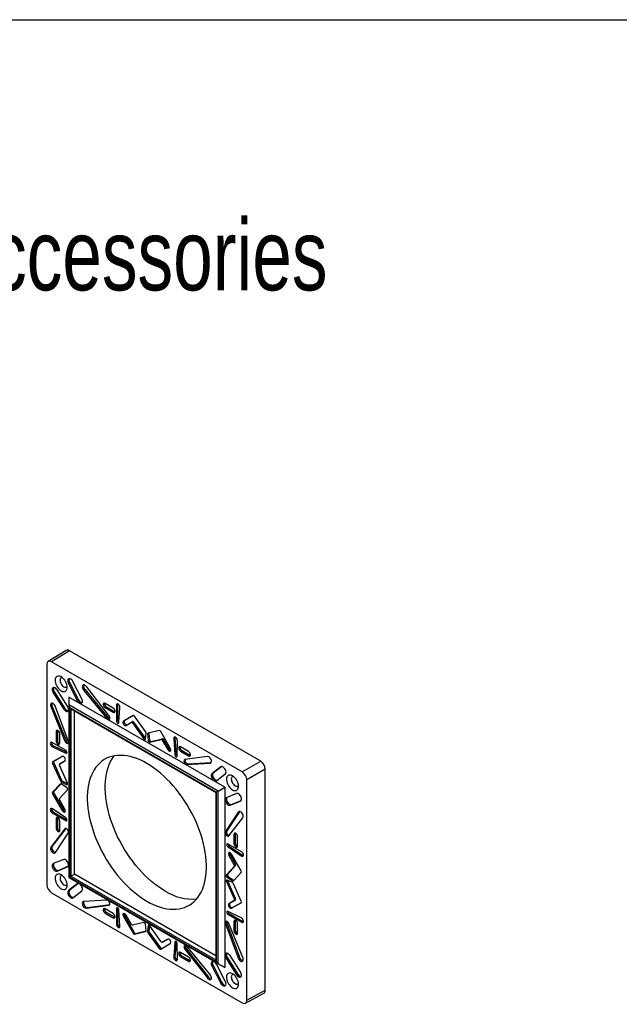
# Model space of a CAD drawing. Header units: inches. Extents: x 0.3 to 33.8, y 0.2 to 21.7.
# Tile 58 of 192: x 3.4 to 4.6, y 19.5 to 21.4. Entities that reach past the tile are written whole.
import ezdxf

# ---------------------------------------------------------------- set-up
doc = ezdxf.new("R2010")
doc.units = ezdxf.units.IN
doc.header["$MEASUREMENT"] = 0
doc.layers.add('BORDERS', color=7, linetype='Continuous')
doc.styles.add('SLDTEXTSTYLE0', font='TXT', dxfattribs={"width": 0.75})

msp = doc.modelspace()

# ---------------------------------------------------------------- linework, layer by layer
at = {"color": 7, "linetype": 'Continuous', "lineweight": 25}
for p, q in [((3.52476, 20.18761), (3.49002, 20.16613)), ((3.53111, 20.18706), (3.49637, 20.16558)), ((3.90235, 19.97275), (3.53111, 20.18706)), ((3.48754, 20.16047), (3.48754, 19.73321)), ((3.86637, 19.95198), (3.49637, 20.16558)), ((3.53158, 20.12505), (3.52922, 20.12372)), ((3.52922, 20.12372), (3.54643, 20.09058)), ((3.53158, 20.12505), (3.54878, 20.09192)), ((3.55514, 20.09411), (3.53801, 20.12738)), ((3.50213, 20.10668), (3.4998, 20.10531)), ((3.4998, 20.10531), (3.52005, 20.07385)), ((3.50213, 20.10668), (3.52238, 20.07522)), ((3.52746, 20.07963), (3.50737, 20.11109)), ((3.5614, 20.11165), (3.5591, 20.11022)), ((3.5591, 20.11022), (3.6038, 20.05584)), ((3.5614, 20.11165), (3.6061, 20.05726)), ((3.60768, 20.06128), (3.56404, 20.11738)), ((3.8327, 19.92233), (3.53005, 20.09704)), ((3.53005, 20.09704), (3.53005, 20.08234)), ((3.54878, 20.09192), (3.54643, 20.09058)), ((3.61614, 20.07591), (3.60034, 20.08506)), ((3.49782, 20.07907), (3.49545, 20.07777)), ((3.49545, 20.07777), (3.52221, 20.01193)), ((3.49782, 20.07907), (3.52458, 20.01322)), ((3.52886, 20.01257), (3.50411, 20.07847)), ((3.52238, 20.07522), (3.52005, 20.07385)), ((3.52992, 20.08123), (3.52992, 19.74748)), ((3.81997, 19.91498), (3.53005, 20.08234)), ((3.8161, 19.91275), (3.53109, 20.07728)), ((3.53109, 20.07728), (3.53109, 19.74816)), ((3.53136, 20.07682), (3.81584, 19.91259)), ((3.53136, 19.74831), (3.53136, 20.07682)), ((3.53277, 20.07533), (3.81525, 19.91225)), ((3.53416, 20.07452), (3.53416, 19.74993)), ((3.54066, 19.75368), (3.54066, 20.07077)), ((3.60264, 20.07834), (3.60043, 20.07684)), ((3.60043, 20.07684), (3.61614, 20.0678)), ((3.60264, 20.07834), (3.61835, 20.0693)), ((3.61835, 20.0693), (3.61614, 20.0678)), ((3.6246, 20.08238), (3.62219, 20.08121)), ((3.62219, 20.08121), (3.62231, 20.051)), ((3.6246, 20.08238), (3.62471, 20.05216)), ((3.62705, 20.04823), (3.62924, 20.07665)), ((3.6061, 20.05726), (3.6038, 20.05584)), ((3.62471, 20.05216), (3.62231, 20.051)), ((3.65456, 20.06149), (3.63604, 20.05069)), ((3.63838, 20.05173), (3.63604, 20.05069)), ((3.65542, 20.06166), (3.63838, 20.05173)), ((3.64092, 20.04207), (3.65152, 20.04813)), ((3.64299, 20.04358), (3.65359, 20.04964)), ((3.65359, 20.04964), (3.65152, 20.04813)), ((3.65564, 20.04866), (3.65332, 20.04727)), ((3.65332, 20.04727), (3.67578, 20.01625)), ((3.65487, 20.06162), (3.65456, 20.06149)), ((3.65564, 20.04866), (3.67811, 20.01765)), ((3.67892, 20.03022), (3.65736, 20.06022)), ((3.50769, 20.03134), (3.50529, 20.03018)), ((3.50529, 20.03018), (3.50531, 20.01191)), ((3.50769, 20.03134), (3.50772, 20.01308)), ((3.64299, 20.04358), (3.64092, 20.04207)), ((3.6789, 20.01609), (3.67985, 20.0275)), ((3.6853, 20.02693), (3.6829, 20.02574)), ((3.70539, 20.03249), (3.68383, 20.02739)), ((3.6853, 20.02693), (3.68626, 20.01442)), ((3.72671, 19.99835), (3.70819, 20.03053)), ((3.52381, 19.99412), (3.49769, 20.00932)), ((3.50772, 20.01308), (3.50531, 20.01191)), ((3.51234, 20.00786), (3.51236, 20.02598)), ((3.52458, 20.01322), (3.52221, 20.01193)), ((3.67811, 20.01765), (3.67578, 20.01625)), ((3.6829, 20.02574), (3.68385, 20.01323)), ((3.68626, 20.01442), (3.68385, 20.01323)), ((3.68696, 20.0098), (3.70942, 20.01488)), ((3.68906, 20.01132), (3.68696, 20.0098)), ((3.68906, 20.01132), (3.71152, 20.01641)), ((3.71152, 20.01641), (3.70942, 20.01488)), ((3.71358, 20.01501), (3.71123, 20.01366)), ((3.71123, 20.01366), (3.72183, 19.99535)), ((3.71358, 20.01501), (3.72418, 19.99671)), ((3.73591, 20.01765), (3.73351, 20.01646)), ((3.73351, 20.01646), (3.7357, 19.98551)), ((3.73591, 20.01765), (3.7381, 19.98668)), ((3.74044, 19.9828), (3.74056, 20.01289)), ((3.50031, 20.00245), (3.49812, 20.00094)), ((3.49812, 20.00094), (3.52383, 19.98862)), ((3.50031, 20.00245), (3.52603, 19.99013)), ((3.52603, 19.99013), (3.52383, 19.98862)), ((3.52603, 19.99013), (3.52618, 19.99005)), ((3.72418, 19.99671), (3.72183, 19.99535)), ((3.76241, 19.9915), (3.74661, 20.00059)), ((3.74882, 19.99398), (3.74661, 19.99248)), ((3.74661, 19.99248), (3.76231, 19.98338)), ((3.74882, 19.99398), (3.76453, 19.98488)), ((3.50066, 19.96968), (3.4983, 19.96837)), ((3.51721, 19.98207), (3.49859, 19.97142)), ((3.50094, 19.97246), (3.49859, 19.97142)), ((3.50066, 19.96968), (3.51586, 19.936)), ((3.51824, 19.98236), (3.50094, 19.97246)), ((3.51169, 19.96738), (3.52224, 19.97353)), ((3.51376, 19.96889), (3.52292, 19.97423)), ((3.51764, 19.98226), (3.51721, 19.98207)), ((3.5225, 19.97372), (3.52224, 19.97353)), ((3.7381, 19.98668), (3.7357, 19.98551)), ((3.79871, 19.9819), (3.75507, 19.9762)), ((3.76107, 19.9678), (3.80577, 19.97058)), ((3.76453, 19.98488), (3.76231, 19.98338)), ((3.80577, 19.97058), (3.80364, 19.96905)), ((3.80577, 19.97058), (3.80624, 19.97058)), ((3.86637, 19.95198), (3.90235, 19.97275)), ((3.4983, 19.96837), (3.51349, 19.93469)), ((3.52716, 19.93043), (3.51153, 19.96539)), ((3.51369, 19.96885), (3.51163, 19.96734)), ((3.51376, 19.96889), (3.51169, 19.96738)), ((3.51369, 19.96885), (3.51376, 19.96889)), ((3.75895, 19.96627), (3.80364, 19.96905)), ((3.76107, 19.9678), (3.75895, 19.96627)), ((3.82473, 19.96186), (3.80761, 19.94836)), ((3.82653, 19.96247), (3.80997, 19.94941)), ((3.82599, 19.96241), (3.82473, 19.96186)), ((3.91118, 19.95744), (3.87521, 19.93667)), ((3.91118, 19.52875), (3.91118, 19.95744)), ((3.51586, 19.936), (3.51349, 19.93469)), ((3.51757, 19.93404), (3.51538, 19.93253)), ((3.51538, 19.93253), (3.52574, 19.92765)), ((3.51757, 19.93404), (3.52749, 19.92937)), ((3.80997, 19.94941), (3.80761, 19.94836)), ((3.81632, 19.93478), (3.83352, 19.94805)), ((3.87521, 19.50941), (3.87521, 19.93667)), ((3.51349, 19.92903), (3.4983, 19.9129)), ((3.50066, 19.91395), (3.4983, 19.9129)), ((3.51504, 19.92921), (3.50066, 19.91395)), ((3.51153, 19.9006), (3.52716, 19.91752)), ((3.51421, 19.92934), (3.51349, 19.92903)), ((3.52574, 19.92193), (3.51538, 19.92901)), ((3.52753, 19.92888), (3.52574, 19.92765)), ((3.81525, 19.91225), (3.81525, 19.58606)), ((3.81584, 19.91259), (3.81584, 19.58409)), ((3.8161, 19.58362), (3.8161, 19.91275)), ((3.81997, 19.91498), (3.8327, 19.92233)), ((3.81997, 19.5802), (3.81997, 19.91498)), ((3.8327, 19.92233), (3.8327, 19.57285)), ((3.50094, 19.91086), (3.49859, 19.9095)), ((3.49859, 19.9095), (3.51721, 19.87736)), ((3.50094, 19.91086), (3.51956, 19.87872)), ((3.52224, 19.88009), (3.51169, 19.89843)), ((3.85538, 19.91019), (3.83529, 19.90192)), ((3.8427, 19.88758), (3.86295, 19.89567)), ((3.84479, 19.8891), (3.86437, 19.89692)), ((3.86406, 19.89647), (3.86295, 19.89567)), ((3.4999, 19.87414), (3.49769, 19.87264)), ((3.52383, 19.86316), (3.49812, 19.88052)), ((3.4999, 19.87414), (3.52602, 19.8592)), ((3.51956, 19.87872), (3.51721, 19.87736)), ((3.86102, 19.87488), (3.83626, 19.83755)), ((3.84479, 19.8891), (3.8427, 19.88758)), ((3.86102, 19.87488), (3.85864, 19.8738)), ((3.86126, 19.87529), (3.86102, 19.87488)), ((3.49769, 19.87264), (3.52381, 19.8577)), ((3.50531, 19.86125), (3.50529, 19.84302)), ((3.50772, 19.86241), (3.50531, 19.86125)), ((3.50772, 19.86241), (3.50769, 19.84418)), ((3.51236, 19.83904), (3.51234, 19.8572)), ((3.52602, 19.8592), (3.52381, 19.8577)), ((3.52602, 19.8592), (3.52618, 19.85911)), ((3.85864, 19.8738), (3.83388, 19.83648)), ((3.84054, 19.82816), (3.8673, 19.86311)), ((3.52221, 19.84173), (3.49545, 19.80678)), ((3.5243, 19.84242), (3.49782, 19.80784)), ((3.50769, 19.84418), (3.50529, 19.84302)), ((3.52388, 19.84248), (3.52221, 19.84173)), ((3.83626, 19.83755), (3.83388, 19.83648)), ((3.50411, 19.79608), (3.52886, 19.8334)), ((3.85279, 19.83201), (3.85038, 19.83084)), ((3.85038, 19.83084), (3.85041, 19.81269)), ((3.85279, 19.83201), (3.85282, 19.81385)), ((3.85743, 19.80864), (3.85746, 19.82687)), ((3.49782, 19.80784), (3.49545, 19.80678)), ((3.84114, 19.80822), (3.83892, 19.80673)), ((3.83892, 19.80673), (3.86462, 19.78936)), ((3.86505, 19.79725), (3.83894, 19.81219)), ((3.84114, 19.80822), (3.86686, 19.79084)), ((3.85282, 19.81385), (3.85041, 19.81269)), ((3.52005, 19.7823), (3.4998, 19.77422)), ((3.84286, 19.79115), (3.84051, 19.7898)), ((3.84051, 19.7898), (3.85106, 19.77146)), ((3.84286, 19.79115), (3.85341, 19.77281)), ((3.86415, 19.76039), (3.84554, 19.79252)), ((3.86686, 19.79084), (3.86462, 19.78936)), ((3.50737, 19.7597), (3.52746, 19.76797)), ((3.50945, 19.76122), (3.50737, 19.7597)), ((3.50945, 19.76122), (3.52884, 19.76919)), ((3.5285, 19.76873), (3.52746, 19.76797)), ((3.85122, 19.76928), (3.83559, 19.75237)), ((3.85359, 19.77034), (3.83796, 19.75343)), ((3.85341, 19.77281), (3.85106, 19.77146)), ((3.85359, 19.77034), (3.85122, 19.76928)), ((3.52992, 19.74748), (3.81893, 19.58064)), ((3.53109, 19.74816), (3.8161, 19.58362)), ((3.81584, 19.58409), (3.53136, 19.74831)), ((3.53416, 19.74993), (3.54066, 19.75368)), ((3.53416, 19.74993), (3.81525, 19.58766)), ((3.81525, 19.59517), (3.54066, 19.75368)), ((3.83796, 19.75343), (3.83559, 19.75237)), ((3.83796, 19.74077), (3.83559, 19.73946)), ((3.83923, 19.74945), (3.83701, 19.74796)), ((3.83701, 19.74796), (3.84737, 19.74088)), ((3.84737, 19.73736), (3.83701, 19.74224)), ((3.83796, 19.74077), (3.85359, 19.70581)), ((3.83923, 19.74945), (3.84959, 19.74237)), ((3.84959, 19.74237), (3.84737, 19.74088)), ((3.84926, 19.74086), (3.86445, 19.75699)), ((3.54643, 19.73511), (3.52922, 19.72184)), ((3.53158, 19.72288), (3.52922, 19.72184)), ((3.54818, 19.73569), (3.53158, 19.72288)), ((3.53801, 19.70803), (3.55514, 19.72152)), ((3.54761, 19.73563), (3.54643, 19.73511)), ((3.83559, 19.73946), (3.85122, 19.7045)), ((3.86445, 19.70152), (3.84926, 19.73519)), ((3.49637, 19.71791), (3.86637, 19.50431)), ((3.6038, 19.70361), (3.5591, 19.70083)), ((3.85106, 19.70251), (3.84051, 19.69636)), ((3.85341, 19.70355), (3.84286, 19.69739)), ((3.85341, 19.70355), (3.85106, 19.70251)), ((3.85359, 19.70581), (3.85122, 19.7045)), ((3.56404, 19.68798), (3.60768, 19.69369)), ((3.56614, 19.68951), (3.56404, 19.68798)), ((3.56614, 19.68951), (3.60933, 19.69515)), ((3.61614, 19.6774), (3.60043, 19.6865)), ((3.60916, 19.69476), (3.60768, 19.69369)), ((3.62231, 19.68709), (3.62219, 19.657)), ((3.62471, 19.68825), (3.62231, 19.68709)), ((3.62471, 19.68825), (3.6246, 19.65816)), ((3.62472, 19.68844), (3.62471, 19.68825)), ((3.62924, 19.65343), (3.62705, 19.68438)), ((3.84286, 19.69739), (3.84051, 19.69636)), ((3.84554, 19.68782), (3.86415, 19.69847)), ((3.84761, 19.68933), (3.84554, 19.68782)), ((3.84761, 19.68933), (3.86473, 19.69912)), ((3.86439, 19.69863), (3.86415, 19.69847)), ((3.60254, 19.67989), (3.60034, 19.67839)), ((3.60034, 19.67839), (3.61614, 19.6693)), ((3.60254, 19.67989), (3.61835, 19.6708)), ((3.61835, 19.6708), (3.61614, 19.6693)), ((3.63838, 19.6729), (3.63604, 19.67154)), ((3.63604, 19.67154), (3.65456, 19.63935)), ((3.63838, 19.6729), (3.65691, 19.6407)), ((3.65152, 19.65623), (3.64092, 19.67453)), ((3.86462, 19.66895), (3.83892, 19.68126)), ((3.84115, 19.67727), (3.83894, 19.67577)), ((3.83894, 19.67577), (3.86505, 19.66057)), ((3.84115, 19.67727), (3.86727, 19.66206)), ((3.6246, 19.65816), (3.62219, 19.657)), ((3.67578, 19.66009), (3.65332, 19.655)), ((3.67985, 19.64414), (3.6789, 19.65666)), ((3.68385, 19.65379), (3.6829, 19.64238)), ((3.68581, 19.65473), (3.68385, 19.65379)), ((3.68621, 19.65445), (3.6853, 19.64353)), ((3.70942, 19.62262), (3.68696, 19.65363)), ((3.83626, 19.65861), (3.83388, 19.65732)), ((3.83388, 19.65732), (3.85864, 19.59142)), ((3.83626, 19.65861), (3.86102, 19.59269)), ((3.8673, 19.59212), (3.84054, 19.65796)), ((3.85041, 19.66203), (3.85038, 19.64391)), ((3.85279, 19.64507), (3.85038, 19.64391)), ((3.85282, 19.66319), (3.85041, 19.66203)), ((3.85282, 19.66319), (3.85279, 19.64507)), ((3.85746, 19.63971), (3.85743, 19.65797)), ((3.86727, 19.66206), (3.86505, 19.66057)), ((3.65691, 19.6407), (3.65456, 19.63935)), ((3.65736, 19.6374), (3.67892, 19.6425)), ((3.65945, 19.63892), (3.65736, 19.6374)), ((3.65945, 19.63892), (3.67985, 19.64374)), ((3.67958, 19.64298), (3.67892, 19.6425)), ((3.6853, 19.64353), (3.6829, 19.64238)), ((3.68615, 19.64106), (3.68383, 19.63966)), ((3.68383, 19.63966), (3.70539, 19.60967)), ((3.68615, 19.64106), (3.70771, 19.61106)), ((3.72183, 19.62782), (3.71123, 19.62176)), ((3.72279, 19.62806), (3.71358, 19.6228)), ((3.72215, 19.62796), (3.72183, 19.62782)), ((3.70771, 19.61106), (3.70539, 19.60967)), ((3.70819, 19.6084), (3.72671, 19.6192)), ((3.71026, 19.60991), (3.70819, 19.6084)), ((3.71026, 19.60991), (3.72748, 19.61995)), ((3.71117, 19.62173), (3.71351, 19.62276)), ((3.71358, 19.6228), (3.71123, 19.62176)), ((3.71358, 19.6228), (3.71351, 19.62276)), ((3.72706, 19.61946), (3.72671, 19.6192)), ((3.7357, 19.62166), (3.73351, 19.59323)), ((3.7381, 19.62281), (3.7357, 19.62166)), ((3.7381, 19.62281), (3.73591, 19.59437)), ((3.73811, 19.62298), (3.7381, 19.62281)), ((3.74056, 19.58867), (3.74044, 19.61889)), ((3.75738, 19.61001), (3.75507, 19.6086)), ((3.75507, 19.6086), (3.79871, 19.55251)), ((3.75738, 19.61001), (3.80103, 19.55391)), ((3.80364, 19.55966), (3.75895, 19.61405)), ((3.73591, 19.59437), (3.73351, 19.59323)), ((3.76231, 19.59305), (3.74661, 19.60208)), ((3.74882, 19.59547), (3.74661, 19.59397)), ((3.74661, 19.59397), (3.76241, 19.58482)), ((3.74882, 19.59547), (3.76462, 19.58632)), ((3.83763, 19.59163), (3.83529, 19.59026)), ((3.83529, 19.59026), (3.85538, 19.55879)), ((3.83763, 19.59163), (3.85772, 19.56017)), ((3.86295, 19.56458), (3.8427, 19.59604)), ((3.86102, 19.59269), (3.85864, 19.59142)), ((3.76462, 19.58632), (3.76241, 19.58482)), ((3.80997, 19.57711), (3.80761, 19.57577)), ((3.80761, 19.57577), (3.82473, 19.54251)), ((3.80997, 19.57711), (3.82709, 19.54384)), ((3.83352, 19.54617), (3.81632, 19.5793)), ((3.8327, 19.57285), (3.81996, 19.5802)), ((3.81997, 19.5802), (3.8327, 19.57285)), ((3.80103, 19.55391), (3.79871, 19.55251)), ((3.85772, 19.56017), (3.85538, 19.55879)), ((3.82709, 19.54384), (3.82473, 19.54251)), ((3.87251, 19.50363), (3.90849, 19.52297)), ((3.87521, 19.50941), (3.91118, 19.52875))]:
    msp.add_line(p, q, dxfattribs=at)
at = {"color": 7, "linetype": 'Continuous', "lineweight": 25, "flags": 128}
for points in [[(3.5152, 20.1092), (3.5173, 20.10821), (3.51933, 20.10769), (3.52122, 20.10765), (3.52293, 20.10809), (3.52438, 20.10901), (3.52554, 20.11037), (3.52637, 20.11212), (3.52684, 20.11422), (3.52693, 20.1166), (3.52665, 20.11917), (3.526, 20.12185), (3.525, 20.12457), (3.52369, 20.12723), (3.5221, 20.12974), (3.5203, 20.13203), (3.51833, 20.13402), (3.51626, 20.13565), (3.51415, 20.13687), (3.51208, 20.13763), (3.51011, 20.13791), (3.5083, 20.13771), (3.50672, 20.13702), (3.50541, 20.13588), (3.50441, 20.13432), (3.50376, 20.13238), (3.50348, 20.13014), (3.50357, 20.12765), (3.50404, 20.12501), (3.50487, 20.1223), (3.50603, 20.1196), (3.50748, 20.11701), (3.50918, 20.1146), (3.51108, 20.11245), (3.51311, 20.11063), (3.5152, 20.1092)], [(3.51692, 20.13517), (3.51618, 20.13511), (3.51487, 20.13459), (3.51384, 20.1336), (3.51317, 20.13218), (3.51287, 20.1304), (3.51297, 20.12837), (3.51346, 20.12619), (3.51432, 20.12399), (3.51549, 20.12187), (3.51692, 20.11996), (3.51853, 20.11836), (3.52023, 20.11715)], [(3.53801, 20.12738), (3.53689, 20.12921), (3.53553, 20.13079), (3.53404, 20.13202), (3.53252, 20.13281), (3.53108, 20.1331), (3.5298, 20.13287), (3.52879, 20.13214), (3.52811, 20.13097), (3.5278, 20.12942), (3.5279, 20.12761), (3.52838, 20.12567), (3.52922, 20.12372)], [(3.50737, 20.11109), (3.5061, 20.1128), (3.50466, 20.11419), (3.50314, 20.11518), (3.50165, 20.11568), (3.50029, 20.11568), (3.49915, 20.11517), (3.49832, 20.11418), (3.49784, 20.11278), (3.49776, 20.11107), (3.49808, 20.10917), (3.49878, 20.1072), (3.4998, 20.10531)], [(3.52023, 20.11715), (3.52193, 20.1164), (3.52354, 20.11614), (3.52497, 20.1164), (3.52614, 20.11716), (3.52682, 20.11804)], [(3.56404, 20.11738), (3.5628, 20.11884), (3.56144, 20.11995), (3.56005, 20.12064), (3.55874, 20.12083), (3.55761, 20.12053), (3.55676, 20.11974), (3.55625, 20.11854), (3.55611, 20.11702), (3.55636, 20.11529), (3.55698, 20.11349), (3.55792, 20.11175), (3.5591, 20.11022)], [(3.50411, 20.07847), (3.50338, 20.08026), (3.50235, 20.08194), (3.5011, 20.08338), (3.49973, 20.08446), (3.49834, 20.0851), (3.49704, 20.08526), (3.49594, 20.08491), (3.49511, 20.08409), (3.49463, 20.08286), (3.49452, 20.08131), (3.4948, 20.07957), (3.49545, 20.07777)], [(3.54643, 20.09058), (3.54754, 20.08879), (3.54886, 20.08725), (3.55032, 20.08605), (3.55181, 20.08528), (3.55323, 20.08499), (3.55448, 20.0852), (3.55548, 20.0859), (3.55616, 20.08704), (3.55647, 20.08854), (3.5564, 20.0903), (3.55594, 20.0922), (3.55514, 20.09411)], [(3.60034, 20.08506), (3.5991, 20.08554), (3.59801, 20.08546), (3.59721, 20.08481), (3.59679, 20.08369), (3.59681, 20.08224), (3.59726, 20.08063), (3.59809, 20.07906), (3.59919, 20.07775), (3.60043, 20.07684)], [(3.62924, 20.07665), (3.62923, 20.07802), (3.62884, 20.07953), (3.6281, 20.08103), (3.6271, 20.08233), (3.62595, 20.0833), (3.62478, 20.08384), (3.62371, 20.08387), (3.62287, 20.0834), (3.62234, 20.08248), (3.62219, 20.08121)], [(3.52005, 20.07385), (3.5213, 20.0722), (3.52272, 20.07085), (3.52421, 20.06991), (3.52566, 20.06943), (3.52699, 20.06945), (3.52809, 20.06997), (3.5289, 20.07094), (3.52936, 20.07232), (3.52944, 20.07399), (3.52913, 20.07585), (3.52845, 20.07777), (3.52746, 20.07963)], [(3.61614, 20.0678), (3.61735, 20.06733), (3.61843, 20.06741), (3.61922, 20.06803), (3.61965, 20.06912), (3.61965, 20.07054), (3.61922, 20.07212), (3.61842, 20.07367), (3.61735, 20.07498), (3.61614, 20.07591)], [(3.61835, 20.0693), (3.6195, 20.06885), (3.61959, 20.06884)], [(3.62482, 20.08383), (3.62477, 20.0837), (3.6246, 20.08238)], [(3.6038, 20.05584), (3.60505, 20.05462), (3.60636, 20.05388), (3.6076, 20.05369), (3.60861, 20.05409), (3.60928, 20.05502), (3.60952, 20.05638), (3.60931, 20.058), (3.60867, 20.05971), (3.60768, 20.06128)], [(3.62231, 20.051), (3.62248, 20.04985), (3.62299, 20.04866), (3.62376, 20.04763), (3.62467, 20.04689), (3.62557, 20.04657), (3.62634, 20.04671), (3.62686, 20.04729), (3.62705, 20.04823)], [(3.63604, 20.05069), (3.6353, 20.04998), (3.63494, 20.04882), (3.63502, 20.04736), (3.63551, 20.04576), (3.63637, 20.04424), (3.63749, 20.04299), (3.63872, 20.04214), (3.63991, 20.04182), (3.64092, 20.04207)], [(3.63838, 20.05173), (3.63768, 20.05106), (3.63734, 20.04996), (3.63741, 20.04858), (3.63788, 20.04707), (3.63869, 20.04564), (3.63975, 20.04445), (3.64091, 20.04365), (3.64204, 20.04335), (3.64299, 20.04358)], [(3.51236, 20.02598), (3.5122, 20.02751), (3.51161, 20.02912), (3.51067, 20.03062), (3.5095, 20.03182), (3.50825, 20.03256), (3.50707, 20.03276), (3.50611, 20.03239), (3.50549, 20.03149), (3.50529, 20.03018)], [(3.50792, 20.03267), (3.50788, 20.03258), (3.50769, 20.03134)], [(3.49769, 20.00932), (3.49652, 20.00983), (3.49546, 20.00983), (3.49464, 20.00933), (3.49413, 20.00839), (3.49401, 20.00711), (3.49427, 20.00562), (3.4949, 20.00411), (3.49583, 20.00272), (3.49694, 20.00163), (3.49812, 20.00094)], [(3.50531, 20.01191), (3.50551, 20.0104), (3.50612, 20.00881), (3.50705, 20.00735), (3.50821, 20.00619), (3.50944, 20.00548), (3.5106, 20.0053), (3.51153, 20.00568), (3.51214, 20.00657), (3.51234, 20.00786)], [(3.52221, 20.01193), (3.52308, 20.01028), (3.52424, 20.00888), (3.52554, 20.00788), (3.52684, 20.00741), (3.52798, 20.00752), (3.52882, 20.0082), (3.52928, 20.00936), (3.5293, 20.01088), (3.52886, 20.01257)], [(3.67578, 20.01625), (3.67624, 20.01571), (3.67674, 20.01528), (3.67726, 20.015), (3.67775, 20.01489), (3.67819, 20.01495), (3.67854, 20.01519), (3.67878, 20.01558), (3.6789, 20.01609)], [(3.67811, 20.01765), (3.67852, 20.01716), (3.67895, 20.01678)], [(3.74056, 20.01289), (3.74041, 20.01432), (3.73988, 20.01585), (3.73904, 20.01729), (3.73797, 20.01849), (3.7368, 20.01932), (3.73564, 20.01967), (3.73465, 20.01952), (3.73391, 20.01888), (3.73352, 20.01782), (3.73351, 20.01646)], [(3.7361, 20.01959), (3.73594, 20.01907), (3.73591, 20.01765)], [(3.52383, 19.98862), (3.52474, 19.98832), (3.5255, 19.98847), (3.52601, 19.98907), (3.52618, 19.99002), (3.526, 19.99117), (3.52548, 19.99235), (3.52471, 19.99339), (3.52381, 19.99412)], [(3.72183, 19.99535), (3.72284, 19.99395), (3.72403, 19.99289), (3.72526, 19.99231), (3.72638, 19.99229), (3.72723, 19.99281), (3.72773, 19.99383), (3.72781, 19.99521), (3.72745, 19.99678), (3.72671, 19.99835)], [(3.74661, 20.00059), (3.7454, 20.00106), (3.74432, 20.00098), (3.74353, 20.00036), (3.7431, 19.99927), (3.7431, 19.99785), (3.74353, 19.99627), (3.74432, 19.99473), (3.74539, 19.99341), (3.74661, 19.99248)], [(3.76231, 19.98338), (3.76356, 19.98286), (3.76466, 19.9829), (3.76549, 19.98351), (3.76594, 19.9846), (3.76596, 19.98603), (3.76554, 19.98764), (3.76474, 19.98921), (3.76365, 19.99055), (3.76241, 19.9915)], [(3.52224, 19.97353), (3.52295, 19.97428), (3.52327, 19.97548), (3.52315, 19.97696), (3.52262, 19.97856), (3.52173, 19.98006), (3.52061, 19.98129), (3.51937, 19.98209), (3.51819, 19.98236), (3.51721, 19.98207)], [(3.68137, 19.70144), (3.68797, 19.69785), (3.69455, 19.6947), (3.70109, 19.69201), (3.70756, 19.68979), (3.71395, 19.68804), (3.72023, 19.68677), (3.72638, 19.68599), (3.73238, 19.68569), (3.73822, 19.68588), (3.74388, 19.68655), (3.74933, 19.68771), (3.75456, 19.68934), (3.75955, 19.69146), (3.76428, 19.69404), (3.76875, 19.69708), (3.77293, 19.70057), (3.77681, 19.70449), (3.78038, 19.70885), (3.78363, 19.71361), (3.78654, 19.71877), (3.78911, 19.72431), (3.79133, 19.73021), (3.79319, 19.73646), (3.79468, 19.74302), (3.79581, 19.74988), (3.79656, 19.75702), (3.79694, 19.76442), (3.79694, 19.77204), (3.79656, 19.77987), (3.79581, 19.78788), (3.79468, 19.79604), (3.79319, 19.80433), (3.79133, 19.81272), (3.78911, 19.82119), (3.78654, 19.82969), (3.78363, 19.83822), (3.78038, 19.84673), (3.77681, 19.85521), (3.77293, 19.86361), (3.76875, 19.87193), (3.76428, 19.88012), (3.75955, 19.88817), (3.75456, 19.89605), (3.74933, 19.90372), (3.74388, 19.91117), (3.73822, 19.91837), (3.73238, 19.9253), (3.72638, 19.93194), (3.72023, 19.93826), (3.71395, 19.94424), (3.70756, 19.94986), (3.70109, 19.95511), (3.69455, 19.95997), (3.68797, 19.96442), (3.68137, 19.96845), (3.67477, 19.97204), (3.6682, 19.97519), (3.66166, 19.97787), (3.65519, 19.98009), (3.6488, 19.98184), (3.64252, 19.98311), (3.63637, 19.9839), (3.63036, 19.9842), (3.62452, 19.98401), (3.61887, 19.98334), (3.61342, 19.98218), (3.60819, 19.98054), (3.6032, 19.97843), (3.59847, 19.97585), (3.594, 19.97281), (3.58982, 19.96932), (3.58594, 19.96539), (3.58237, 19.96104), (3.57912, 19.95627), (3.57621, 19.95111), (3.57364, 19.94557), (3.57142, 19.93967), (3.56956, 19.93343), (3.56806, 19.92687), (3.56694, 19.92), (3.56619, 19.91286), (3.56581, 19.90547), (3.56581, 19.89784), (3.56619, 19.89001), (3.56694, 19.88201), (3.56806, 19.87384), (3.56956, 19.86555), (3.57142, 19.85716), (3.57364, 19.8487), (3.57621, 19.84019), (3.57912, 19.83167), (3.58237, 19.82316), (3.58594, 19.81468), (3.58982, 19.80627), (3.594, 19.79796), (3.59847, 19.78976), (3.6032, 19.78171), (3.60819, 19.77384), (3.61342, 19.76617), (3.61887, 19.75872), (3.62452, 19.75151), (3.63036, 19.74458), (3.63637, 19.73795), (3.64252, 19.73163), (3.6488, 19.72565), (3.65519, 19.72002), (3.66166, 19.71477), (3.6682, 19.70992), (3.67477, 19.70547), (3.68137, 19.70144)], [(3.71673, 19.72114), (3.71009, 19.72519), (3.70348, 19.72966), (3.69691, 19.73454), (3.6904, 19.73982), (3.68398, 19.74548), (3.67767, 19.75149), (3.67149, 19.75784), (3.66545, 19.76451), (3.65958, 19.77148), (3.65389, 19.77872), (3.64841, 19.78621), (3.64316, 19.79392), (3.63814, 19.80184), (3.63338, 19.80993), (3.62889, 19.81817), (3.62469, 19.82653), (3.62079, 19.83498), (3.6172, 19.8435), (3.61393, 19.85206), (3.611, 19.86063), (3.60842, 19.86918), (3.60619, 19.87769), (3.60432, 19.88613), (3.60282, 19.89446), (3.60168, 19.90267), (3.60093, 19.91072), (3.60055, 19.91859), (3.60055, 19.92626), (3.60093, 19.93369), (3.60168, 19.94087), (3.60282, 19.94777), (3.60432, 19.95437), (3.60619, 19.96064), (3.60842, 19.96657), (3.611, 19.97214), (3.61393, 19.97733), (3.6172, 19.98212), (3.61801, 19.98319)], [(3.7357, 19.98551), (3.73589, 19.98436), (3.7364, 19.98317), (3.73718, 19.98214), (3.73808, 19.98142), (3.73899, 19.98111), (3.73975, 19.98126), (3.74026, 19.98185), (3.74044, 19.9828)], [(3.75507, 19.9762), (3.75408, 19.97576), (3.75344, 19.9748), (3.75323, 19.97341), (3.75347, 19.97178), (3.75414, 19.97008), (3.75515, 19.96851), (3.75638, 19.96727), (3.7577, 19.96649), (3.75895, 19.96627)], [(3.76453, 19.98488), (3.7657, 19.98438), (3.76589, 19.98435)], [(3.80364, 19.96905), (3.80483, 19.96921), (3.80577, 19.96986), (3.80639, 19.97095), (3.80664, 19.97239), (3.8065, 19.97407), (3.80599, 19.97587), (3.80514, 19.97763), (3.80401, 19.97924), (3.8027, 19.98055), (3.80131, 19.98148), (3.79994, 19.98194), (3.79871, 19.9819)], [(3.83352, 19.94805), (3.83437, 19.94902), (3.83485, 19.95041), (3.83495, 19.95211), (3.83464, 19.95401), (3.83396, 19.95597), (3.83294, 19.95787), (3.83167, 19.95957), (3.83022, 19.96095), (3.8287, 19.96192), (3.82722, 19.96241), (3.82586, 19.96239), (3.82473, 19.96186)], [(3.80761, 19.94836), (3.80681, 19.94738), (3.80635, 19.94601), (3.80628, 19.94433), (3.80659, 19.94247), (3.80727, 19.94054), (3.80827, 19.93869), (3.80952, 19.93703), (3.81094, 19.93568), (3.81243, 19.93474), (3.81388, 19.93425), (3.81521, 19.93427), (3.81632, 19.93478)], [(3.80997, 19.94941), (3.80914, 19.94835), (3.80871, 19.94686), (3.80873, 19.94503), (3.80918, 19.94304), (3.81005, 19.94102), (3.81124, 19.93916), (3.81267, 19.93759), (3.81423, 19.93645), (3.81578, 19.93583), (3.8172, 19.93577), (3.81787, 19.93597)], [(3.84754, 19.91735), (3.84964, 19.91636), (3.85167, 19.91583), (3.85356, 19.91579), (3.85527, 19.91624), (3.85672, 19.91715), (3.85788, 19.91851), (3.85871, 19.92027), (3.85918, 19.92237), (3.85927, 19.92474), (3.85899, 19.92731), (3.85834, 19.93), (3.85734, 19.93271), (3.85603, 19.93537), (3.85444, 19.93789), (3.85264, 19.94017), (3.85067, 19.94217), (3.8486, 19.94379), (3.84649, 19.94501), (3.84442, 19.94577), (3.84245, 19.94605), (3.84064, 19.94585), (3.83906, 19.94517), (3.83775, 19.94402), (3.83675, 19.94246), (3.8361, 19.94052), (3.83582, 19.93828), (3.83591, 19.9358), (3.83638, 19.93316), (3.83721, 19.93045), (3.83837, 19.92775), (3.83982, 19.92515), (3.84152, 19.92274), (3.84342, 19.92059), (3.84545, 19.91878), (3.84754, 19.91735)], [(3.84926, 19.94332), (3.84852, 19.94325), (3.84721, 19.94274), (3.84619, 19.94174), (3.84551, 19.94032), (3.84521, 19.93855), (3.84531, 19.93651), (3.8458, 19.93434), (3.84666, 19.93213), (3.84783, 19.93002), (3.84926, 19.92811), (3.85087, 19.9265), (3.85257, 19.92529)], [(3.52574, 19.92765), (3.52625, 19.92749), (3.5267, 19.9275), (3.52708, 19.92769), (3.52736, 19.92804), (3.52751, 19.92852), (3.52752, 19.92911), (3.5274, 19.92976), (3.52716, 19.93043)], [(3.85257, 19.92529), (3.85427, 19.92454), (3.85588, 19.92429), (3.85731, 19.92455), (3.85848, 19.92531), (3.85916, 19.92618)], [(3.83529, 19.90192), (3.83429, 19.90122), (3.83362, 19.90007), (3.83331, 19.89857), (3.83339, 19.89681), (3.83385, 19.8949), (3.83466, 19.89299), (3.83576, 19.8912), (3.83709, 19.88965), (3.83854, 19.88845), (3.84003, 19.88767), (3.84145, 19.88738), (3.8427, 19.88758)], [(3.83711, 19.90267), (3.83659, 19.90219), (3.83593, 19.90093), (3.83569, 19.89927), (3.83591, 19.89735), (3.83655, 19.89533), (3.83756, 19.89336), (3.83888, 19.89161), (3.84038, 19.89021), (3.84195, 19.88929), (3.84346, 19.88891), (3.84479, 19.8891)], [(3.86295, 19.89567), (3.86397, 19.89638), (3.86467, 19.89754), (3.86498, 19.89908), (3.8649, 19.90088), (3.86443, 19.90282), (3.8636, 19.90478), (3.86246, 19.9066), (3.8611, 19.90817), (3.85961, 19.90939), (3.85809, 19.91016), (3.85665, 19.91043), (3.85538, 19.91019)], [(3.49812, 19.88052), (3.49694, 19.8812), (3.49583, 19.88139), (3.4949, 19.88107), (3.49427, 19.88028), (3.49401, 19.87911), (3.49413, 19.87768), (3.49464, 19.87616), (3.49546, 19.8747), (3.49652, 19.87349), (3.49769, 19.87264)], [(3.51721, 19.87736), (3.51819, 19.87594), (3.51937, 19.87484), (3.52061, 19.87422), (3.52173, 19.87414), (3.52262, 19.87462), (3.52315, 19.8756), (3.52327, 19.87695), (3.52295, 19.87852), (3.52224, 19.88009)], [(3.8673, 19.86311), (3.86795, 19.86416), (3.86823, 19.86557), (3.86812, 19.86724), (3.86764, 19.86903), (3.86681, 19.87081), (3.86571, 19.87243), (3.86441, 19.87377), (3.86302, 19.87473), (3.86165, 19.87524), (3.8604, 19.87524), (3.85937, 19.87475), (3.85864, 19.8738)], [(3.51234, 19.8572), (3.51214, 19.85871), (3.51153, 19.8603), (3.5106, 19.86176), (3.50944, 19.86292), (3.50821, 19.86363), (3.50705, 19.86381), (3.50612, 19.86343), (3.50551, 19.86254), (3.50531, 19.86125)], [(3.50794, 19.86372), (3.5079, 19.86363), (3.50772, 19.86241)], [(3.52381, 19.8577), (3.52471, 19.85738), (3.52548, 19.85752), (3.526, 19.85811), (3.52618, 19.85905), (3.52601, 19.8602), (3.5255, 19.86138), (3.52474, 19.86242), (3.52383, 19.86316)], [(3.50529, 19.84302), (3.50549, 19.84147), (3.50611, 19.83986), (3.50707, 19.83838), (3.50825, 19.83721), (3.5095, 19.83651), (3.51067, 19.83635), (3.51161, 19.83677), (3.5122, 19.83771), (3.51236, 19.83904)], [(3.52886, 19.8334), (3.5293, 19.83459), (3.52928, 19.83613), (3.52882, 19.83782), (3.52798, 19.83947), (3.52684, 19.8409), (3.52554, 19.84193), (3.52424, 19.84244), (3.52308, 19.84237), (3.52221, 19.84173)], [(3.83388, 19.83648), (3.83345, 19.83529), (3.83347, 19.83376), (3.83392, 19.83207), (3.83477, 19.83041), (3.83591, 19.82899), (3.83721, 19.82796), (3.83851, 19.82745), (3.83967, 19.82752), (3.84054, 19.82816)], [(3.85746, 19.82687), (3.85726, 19.82841), (3.85664, 19.83003), (3.85568, 19.83151), (3.8545, 19.83268), (3.85325, 19.83338), (3.85208, 19.83353), (3.85114, 19.83311), (3.85055, 19.83218), (3.85038, 19.83084)], [(3.85301, 19.83345), (3.85294, 19.83328), (3.85279, 19.83201)], [(3.49545, 19.80678), (3.4948, 19.80573), (3.49452, 19.80431), (3.49463, 19.80265), (3.49511, 19.80085), (3.49594, 19.79908), (3.49704, 19.79746), (3.49834, 19.79611), (3.49973, 19.79515), (3.5011, 19.79465), (3.50235, 19.79464), (3.50338, 19.79513), (3.50411, 19.79608)], [(3.49782, 19.80784), (3.49716, 19.80672), (3.49691, 19.80519), (3.49712, 19.8034), (3.49774, 19.80151), (3.49874, 19.7997), (3.50001, 19.79813), (3.50144, 19.79694), (3.5029, 19.79626), (3.50414, 19.79612)], [(3.83894, 19.81219), (3.83804, 19.81251), (3.83727, 19.81236), (3.83675, 19.81178), (3.83657, 19.81084), (3.83674, 19.80969), (3.83725, 19.8085), (3.83801, 19.80746), (3.83892, 19.80673)], [(3.85041, 19.81269), (3.85061, 19.81117), (3.85122, 19.80959), (3.85215, 19.80812), (3.85331, 19.80697), (3.85454, 19.80626), (3.8557, 19.80608), (3.85663, 19.80646), (3.85724, 19.80735), (3.85743, 19.80864)], [(3.52746, 19.76797), (3.52845, 19.76867), (3.52913, 19.76981), (3.52944, 19.77132), (3.52936, 19.77308), (3.5289, 19.77498), (3.52809, 19.77689), (3.52699, 19.77869), (3.52566, 19.78024), (3.52421, 19.78144), (3.52272, 19.78221), (3.5213, 19.78251), (3.52005, 19.7823)], [(3.84554, 19.79252), (3.84456, 19.79395), (3.84338, 19.79504), (3.84214, 19.79567), (3.84101, 19.79574), (3.84013, 19.79526), (3.83959, 19.79429), (3.83948, 19.79293), (3.8398, 19.79137), (3.84051, 19.7898)], [(3.86462, 19.78936), (3.86581, 19.78868), (3.86692, 19.78849), (3.86784, 19.78881), (3.86848, 19.7896), (3.86874, 19.79078), (3.86862, 19.79221), (3.86811, 19.79373), (3.86729, 19.79518), (3.86623, 19.7964), (3.86505, 19.79725)], [(3.86686, 19.79084), (3.8681, 19.79016), (3.86863, 19.79003)], [(3.4998, 19.77422), (3.49878, 19.77351), (3.49808, 19.77234), (3.49776, 19.77081), (3.49784, 19.76901), (3.49832, 19.76706), (3.49915, 19.76511), (3.50029, 19.76329), (3.50165, 19.76171), (3.50314, 19.7605), (3.50466, 19.75973), (3.5061, 19.75946), (3.50737, 19.7597)], [(3.50152, 19.7749), (3.50115, 19.77456), (3.50047, 19.77344), (3.50017, 19.77195), (3.50024, 19.77021), (3.5007, 19.76833), (3.50151, 19.76645), (3.5026, 19.76468), (3.50392, 19.76316), (3.50536, 19.76199), (3.50683, 19.76124), (3.50822, 19.76098), (3.50945, 19.76122)], [(3.5152, 19.72543), (3.5173, 19.72444), (3.51933, 19.72391), (3.52122, 19.72387), (3.52293, 19.72432), (3.52438, 19.72523), (3.52554, 19.72659), (3.52637, 19.72835), (3.52684, 19.73045), (3.52693, 19.73282), (3.52665, 19.73539), (3.526, 19.73808), (3.525, 19.7408), (3.52369, 19.74345), (3.5221, 19.74597), (3.5203, 19.74826), (3.51833, 19.75025), (3.51626, 19.75188), (3.51415, 19.75309), (3.51208, 19.75385), (3.51011, 19.75414), (3.5083, 19.75393), (3.50672, 19.75325), (3.50541, 19.75211), (3.50441, 19.75054), (3.50376, 19.74861), (3.50348, 19.74636), (3.50357, 19.74388), (3.50404, 19.74124), (3.50487, 19.73853), (3.50603, 19.73583), (3.50748, 19.73323), (3.50918, 19.73082), (3.51108, 19.72867), (3.51311, 19.72686), (3.5152, 19.72543)], [(3.51692, 19.7514), (3.51618, 19.75133), (3.51487, 19.75082), (3.51384, 19.74982), (3.51317, 19.7484), (3.51287, 19.74663), (3.51297, 19.7446), (3.51346, 19.74242), (3.51432, 19.74021), (3.51549, 19.7381), (3.51692, 19.73619), (3.51853, 19.73458), (3.52023, 19.73337)], [(3.83701, 19.74224), (3.8365, 19.7424), (3.83605, 19.74238), (3.83567, 19.74219), (3.83539, 19.74185), (3.83524, 19.74136), (3.83523, 19.74078), (3.83535, 19.74013), (3.83559, 19.73946)], [(3.83763, 19.74194), (3.83774, 19.74137), (3.83796, 19.74077)], [(3.52023, 19.73337), (3.52193, 19.73262), (3.52354, 19.73237), (3.52497, 19.73263), (3.52614, 19.73339), (3.52682, 19.73426)], [(3.52922, 19.72184), (3.52838, 19.72086), (3.5279, 19.71948), (3.5278, 19.71778), (3.52811, 19.71588), (3.52879, 19.71391), (3.5298, 19.71202), (3.53108, 19.71032), (3.53252, 19.70894), (3.53404, 19.70797), (3.53553, 19.70748), (3.53689, 19.7075), (3.53801, 19.70803)], [(3.53158, 19.72288), (3.53076, 19.72194), (3.5303, 19.7206), (3.5302, 19.71896), (3.5305, 19.71712), (3.53116, 19.71522), (3.53214, 19.71339), (3.53337, 19.71175), (3.53477, 19.71041), (3.53624, 19.70948), (3.53768, 19.709), (3.53899, 19.70902), (3.53947, 19.70917)], [(3.55514, 19.72152), (3.55594, 19.7225), (3.5564, 19.72388), (3.55647, 19.72556), (3.55616, 19.72742), (3.55548, 19.72934), (3.55448, 19.7312), (3.55323, 19.73285), (3.55181, 19.7342), (3.55032, 19.73515), (3.54886, 19.73563), (3.54754, 19.73562), (3.54643, 19.73511)], [(3.60768, 19.69369), (3.60867, 19.69412), (3.60931, 19.69509), (3.60952, 19.69647), (3.60928, 19.69811), (3.60861, 19.69981), (3.6076, 19.70137), (3.60636, 19.70262), (3.60505, 19.70339), (3.6038, 19.70361)], [(3.5591, 19.70083), (3.55792, 19.70067), (3.55698, 19.70002), (3.55636, 19.69894), (3.55611, 19.6975), (3.55625, 19.69581), (3.55676, 19.69402), (3.55761, 19.69225), (3.55874, 19.69065), (3.56005, 19.68933), (3.56144, 19.68841), (3.5628, 19.68795), (3.56404, 19.68798)], [(3.55915, 19.70084), (3.55865, 19.69969), (3.55851, 19.69809), (3.55882, 19.69626), (3.55955, 19.69437), (3.56062, 19.6926), (3.56194, 19.69111), (3.56339, 19.69004), (3.56484, 19.68949), (3.56614, 19.68951)], [(3.60043, 19.6865), (3.59919, 19.68702), (3.59809, 19.68698), (3.59726, 19.68638), (3.59681, 19.68529), (3.59679, 19.68385), (3.59721, 19.68225), (3.59801, 19.68068), (3.5991, 19.67933), (3.60034, 19.67839)], [(3.62705, 19.68438), (3.62686, 19.68553), (3.62634, 19.68671), (3.62557, 19.68774), (3.62467, 19.68847), (3.62376, 19.68878), (3.62299, 19.68863), (3.62248, 19.68803), (3.62231, 19.68709)], [(3.84051, 19.69636), (3.8398, 19.6956), (3.83948, 19.69441), (3.83959, 19.69292), (3.84013, 19.69133), (3.84101, 19.68983), (3.84214, 19.6886), (3.84338, 19.6878), (3.84456, 19.68753), (3.84554, 19.68782)], [(3.84286, 19.69739), (3.84218, 19.69668), (3.84188, 19.69556), (3.84199, 19.69415), (3.84249, 19.69264), (3.84333, 19.69122), (3.8444, 19.69006), (3.84557, 19.68931), (3.84668, 19.68906), (3.84761, 19.68933)], [(3.61614, 19.6693), (3.61735, 19.66882), (3.61842, 19.6689), (3.61922, 19.66952), (3.61965, 19.67061), (3.61965, 19.67203), (3.61922, 19.67361), (3.61843, 19.67516), (3.61735, 19.67647), (3.61614, 19.6774)], [(3.61835, 19.6708), (3.6195, 19.67035), (3.61959, 19.67033)], [(3.64092, 19.67453), (3.63991, 19.67594), (3.63872, 19.677), (3.63749, 19.67757), (3.63637, 19.6776), (3.63551, 19.67707), (3.63502, 19.67606), (3.63494, 19.67468), (3.6353, 19.67311), (3.63604, 19.67154)], [(3.83892, 19.68126), (3.83801, 19.68157), (3.83725, 19.68141), (3.83674, 19.68081), (3.83657, 19.67987), (3.83675, 19.67872), (3.83727, 19.67753), (3.83804, 19.6765), (3.83894, 19.67577)], [(3.85743, 19.65797), (3.85724, 19.65949), (3.85663, 19.66108), (3.8557, 19.66254), (3.85454, 19.6637), (3.85331, 19.66441), (3.85215, 19.66458), (3.85122, 19.66421), (3.85061, 19.66332), (3.85041, 19.66203)], [(3.85304, 19.6645), (3.853, 19.66441), (3.85282, 19.66319)], [(3.86505, 19.66057), (3.86623, 19.66006), (3.86729, 19.66006), (3.86811, 19.66055), (3.86862, 19.66149), (3.86874, 19.66278), (3.86848, 19.66426), (3.86784, 19.66578), (3.86692, 19.66716), (3.86581, 19.66826), (3.86462, 19.66895)], [(3.62219, 19.657), (3.62234, 19.65556), (3.62287, 19.65404), (3.62371, 19.65259), (3.62478, 19.65139), (3.62595, 19.65057), (3.6271, 19.65022), (3.6281, 19.65037), (3.62884, 19.65101), (3.62923, 19.65207), (3.62924, 19.65343)], [(3.68696, 19.65363), (3.68651, 19.65418), (3.68601, 19.6546), (3.68549, 19.65488), (3.685, 19.655), (3.68456, 19.65493), (3.68421, 19.6547), (3.68397, 19.65431), (3.68385, 19.65379)], [(3.84054, 19.65796), (3.83967, 19.65961), (3.83851, 19.66101), (3.83721, 19.662), (3.83591, 19.66247), (3.83477, 19.66236), (3.83392, 19.66169), (3.83347, 19.66052), (3.83345, 19.65901), (3.83388, 19.65732)], [(3.86727, 19.66206), (3.8685, 19.66156), (3.86863, 19.66154)], [(3.72671, 19.6192), (3.72745, 19.6199), (3.72781, 19.62106), (3.72773, 19.62253), (3.72723, 19.62412), (3.72638, 19.62564), (3.72526, 19.6269), (3.72403, 19.62774), (3.72284, 19.62806), (3.72183, 19.62782)], [(3.85038, 19.64391), (3.85055, 19.64238), (3.85114, 19.64076), (3.85208, 19.63926), (3.85325, 19.63807), (3.8545, 19.63732), (3.85568, 19.63713), (3.85664, 19.6375), (3.85726, 19.6384), (3.85746, 19.63971)], [(3.74044, 19.61889), (3.74026, 19.62004), (3.73975, 19.62122), (3.73899, 19.62226), (3.73808, 19.623), (3.73718, 19.62332), (3.7364, 19.62318), (3.73589, 19.62259), (3.7357, 19.62166)], [(3.75895, 19.61405), (3.7577, 19.61527), (3.75638, 19.61601), (3.75515, 19.6162), (3.75414, 19.6158), (3.75347, 19.61487), (3.75323, 19.61351), (3.75344, 19.61188), (3.75408, 19.61018), (3.75507, 19.6086)], [(3.73351, 19.59323), (3.73352, 19.59187), (3.73391, 19.59035), (3.73465, 19.58886), (3.73564, 19.58756), (3.7368, 19.58658), (3.73797, 19.58605), (3.73904, 19.58602), (3.73988, 19.58648), (3.74041, 19.5874), (3.74056, 19.58867)], [(3.74661, 19.60208), (3.74539, 19.60256), (3.74432, 19.60248), (3.74353, 19.60185), (3.7431, 19.60077), (3.7431, 19.59934), (3.74353, 19.59776), (3.74432, 19.59622), (3.7454, 19.5949), (3.74661, 19.59397)], [(3.76241, 19.58482), (3.76365, 19.58434), (3.76474, 19.58443), (3.76554, 19.58507), (3.76596, 19.58619), (3.76594, 19.58765), (3.76549, 19.58926), (3.76466, 19.59082), (3.76356, 19.59214), (3.76231, 19.59305)], [(3.8427, 19.59604), (3.84145, 19.59769), (3.84003, 19.59903), (3.83854, 19.59998), (3.83709, 19.60046), (3.83576, 19.60044), (3.83466, 19.59992), (3.83385, 19.59894), (3.83339, 19.59757), (3.83331, 19.5959), (3.83362, 19.59404), (3.83429, 19.59211), (3.83529, 19.59026)], [(3.85864, 19.59142), (3.85937, 19.58962), (3.8604, 19.58794), (3.86165, 19.58651), (3.86302, 19.58543), (3.86441, 19.58478), (3.86571, 19.58463), (3.86681, 19.58498), (3.86764, 19.5858), (3.86812, 19.58703), (3.86823, 19.58858), (3.86795, 19.59032), (3.8673, 19.59212)], [(3.76462, 19.58632), (3.76579, 19.58586), (3.76589, 19.58585)], [(3.81632, 19.5793), (3.81521, 19.58109), (3.81388, 19.58264), (3.81243, 19.58384), (3.81094, 19.58461), (3.80952, 19.5849), (3.80827, 19.58468), (3.80727, 19.58398), (3.80659, 19.58285), (3.80628, 19.58135), (3.80635, 19.57959), (3.80681, 19.57769), (3.80761, 19.57577)], [(3.79871, 19.55251), (3.79994, 19.55105), (3.80131, 19.54993), (3.8027, 19.54925), (3.80401, 19.54905), (3.80514, 19.54936), (3.80599, 19.55014), (3.8065, 19.55134), (3.80664, 19.55287), (3.80639, 19.5546), (3.80577, 19.5564), (3.80483, 19.55813), (3.80364, 19.55966)], [(3.84754, 19.53357), (3.84964, 19.53258), (3.85167, 19.53206), (3.85356, 19.53202), (3.85527, 19.53246), (3.85672, 19.53338), (3.85788, 19.53474), (3.85871, 19.53649), (3.85918, 19.53859), (3.85927, 19.54097), (3.85899, 19.54354), (3.85834, 19.54622), (3.85734, 19.54894), (3.85603, 19.5516), (3.85444, 19.55411), (3.85264, 19.5564), (3.85067, 19.55839), (3.8486, 19.56002), (3.84649, 19.56124), (3.84442, 19.562), (3.84245, 19.56228), (3.84064, 19.56208), (3.83906, 19.56139), (3.83775, 19.56025), (3.83675, 19.55869), (3.8361, 19.55675), (3.83582, 19.55451), (3.83591, 19.55202), (3.83638, 19.54938), (3.83721, 19.54667), (3.83837, 19.54397), (3.83982, 19.54138), (3.84152, 19.53897), (3.84342, 19.53682), (3.84545, 19.535), (3.84754, 19.53357)], [(3.84926, 19.55954), (3.84852, 19.55948), (3.84721, 19.55896), (3.84619, 19.55797), (3.84551, 19.55655), (3.84521, 19.55477), (3.84531, 19.55274), (3.8458, 19.55056), (3.84666, 19.54836), (3.84783, 19.54624), (3.84926, 19.54433), (3.85087, 19.54273), (3.85257, 19.54152)], [(3.85538, 19.55879), (3.85665, 19.55709), (3.85809, 19.55569), (3.85961, 19.55471), (3.8611, 19.5542), (3.86246, 19.5542), (3.8636, 19.55472), (3.86443, 19.55571), (3.8649, 19.55711), (3.86498, 19.55882), (3.86467, 19.56072), (3.86397, 19.56268), (3.86295, 19.56458)], [(3.82473, 19.54251), (3.82586, 19.54068), (3.82722, 19.53909), (3.8287, 19.53786), (3.83022, 19.53708), (3.83167, 19.53679), (3.83294, 19.53702), (3.83396, 19.53774), (3.83464, 19.53892), (3.83495, 19.54047), (3.83485, 19.54227), (3.83437, 19.54422), (3.83352, 19.54617)], [(3.85257, 19.54152), (3.85427, 19.54077), (3.85588, 19.54051), (3.85731, 19.54077), (3.85848, 19.54153), (3.85916, 19.54241)]]:
    msp.add_lwpolyline(points, dxfattribs=at)
at = {"color": 7, "linetype": 'Continuous', "lineweight": 25}
for centre, radius, start, end in [((3.53818, 20.12951), 0.00796, 153.23023, 214.01676), ((3.50839, 20.11205), 0.00824, 153.304, 220.59969), ((3.56669, 20.11781), 0.00812, 158.23577, 229.37442), ((3.50343, 20.08241), 0.00653, 154.21418, 210.7839), ((3.55627, 20.09445), 0.0079, 198.64514, 267.52882), ((3.6056, 20.08401), 0.0064, 166.68348, 242.4614), ((3.52903, 20.07824), 0.0073, 204.38192, 268.99121), ((3.61016, 20.06009), 0.00495, 214.9605, 260.55937), ((3.62923, 20.05225), 0.00452, 181.19129, 241.27081), ((3.65189, 20.04659), 0.00159, 25.4987, 103.59395), ((3.65402, 20.04789), 0.0018, 25.4987, 103.59395), ((3.65526, 20.05932), 0.00228, 23.29677, 107.8182), ((3.67567, 20.02759), 0.00418, 358.77849, 38.96222), ((3.68421, 20.02609), 0.00136, 106.38324, 194.71747), ((3.68722, 20.02714), 0.00193, 161.18717, 186.12989), ((3.70538, 20.02949), 0.003, 20.33414, 89.67718), ((3.50282, 20.0083), 0.00637, 166.39082, 246.78801), ((3.51407, 20.01291), 0.00635, 178.52658, 253.12024), ((3.53041, 20.01482), 0.00604, 195.3695, 258.22071), ((3.68731, 20.01324), 0.00346, 180.22638, 264.20394), ((3.68937, 20.01443), 0.00312, 180.20341, 264.25704), ((3.70939, 20.01289), 0.002, 22.73996, 88.93904), ((3.71148, 20.01414), 0.00227, 22.73996, 88.93904), ((3.72898, 19.99889), 0.00527, 204.51201, 256.21227), ((3.75185, 19.99956), 0.00635, 166.87272, 241.45184), ((3.50013, 19.96973), 0.00228, 132.1922, 216.70011), ((3.50232, 19.97092), 0.00207, 131.99261, 216.79521), ((3.74262, 19.9868), 0.00452, 181.43965, 241.20061), ((3.76223, 19.97423), 0.00654, 161.32701, 259.7528), ((3.51284, 19.96628), 0.00159, 136.4158, 214.49846), ((3.5174, 19.93619), 0.00418, 201.03674, 241.22335), ((3.5194, 19.93735), 0.00378, 200.9516, 241.21557), ((3.5009, 19.91141), 0.003, 150.32957, 219.66294), ((3.50303, 19.9126), 0.00272, 150.30858, 219.76847), ((3.51443, 19.92804), 0.00136, 45.28457, 133.63067), ((3.524, 19.91893), 0.00346, 335.79985, 59.77079), ((3.51328, 19.89964), 0.002, 151.06773, 217.25736), ((3.50279, 19.87979), 0.00634, 166.18429, 242.87941), ((3.52449, 19.88087), 0.00538, 203.60611, 255.80158), ((3.51407, 19.844), 0.00639, 178.4124, 253.39549), ((3.84242, 19.83534), 0.00654, 160.24872, 258.6629), ((3.84354, 19.8121), 0.00457, 179.13783, 238.21641), ((3.85916, 19.81369), 0.00635, 178.54776, 253.12241), ((3.84715, 19.79421), 0.00527, 163.78444, 215.4872), ((3.84947, 19.77025), 0.002, 331.06773, 37.25736), ((3.8516, 19.77144), 0.00227, 331.06773, 37.25736), ((3.86185, 19.75847), 0.003, 330.32957, 39.66294), ((3.83875, 19.75095), 0.00346, 155.79985, 239.77079), ((3.8408, 19.75214), 0.00312, 155.74594, 239.78747), ((3.84832, 19.74184), 0.00136, 225.28457, 313.63067), ((3.85073, 19.74393), 0.00193, 233.86539, 258.78917), ((3.76969, 19.8035), 0.09792, 237.25894, 274.90848), ((3.84535, 19.73369), 0.00418, 21.03674, 61.22335), ((3.84991, 19.7036), 0.00159, 316.4158, 34.49846), ((3.8521, 19.70479), 0.0018, 316.4158, 34.49846), ((3.60558, 19.6855), 0.00639, 166.59967, 241.58718), ((3.86262, 19.70016), 0.00228, 312.1922, 36.70011), ((3.64272, 19.67609), 0.00538, 164.19509, 216.39306), ((3.84354, 19.68116), 0.00457, 179.05463, 238.4773), ((3.63093, 19.65784), 0.00634, 177.12017, 253.81085), ((3.65336, 19.657), 0.002, 202.73996, 268.93904), ((3.67543, 19.65664), 0.00346, 0.22638, 84.20394), ((3.84075, 19.6607), 0.00495, 159.43763, 205.03946), ((3.85918, 19.64479), 0.0064, 177.53827, 253.31157), ((3.65737, 19.6404), 0.003, 200.33414, 269.67718), ((3.65947, 19.64164), 0.00272, 200.22861, 269.69817), ((3.67854, 19.6438), 0.00136, 286.38324, 14.71747), ((3.68708, 19.64229), 0.00418, 178.77849, 218.96222), ((3.68908, 19.64345), 0.00378, 178.7793, 219.04836), ((3.70749, 19.61057), 0.00228, 203.29677, 287.8182), ((3.70962, 19.61187), 0.00207, 203.20166, 288.01782), ((3.71086, 19.6233), 0.00159, 205.4987, 283.59395), ((3.76195, 19.61432), 0.00628, 163.11877, 223.28654), ((3.74224, 19.59362), 0.00637, 173.21202, 253.60381), ((3.75185, 19.60105), 0.00635, 166.87489, 241.47302), ((3.84356, 19.59685), 0.0079, 152.46863, 221.35384), ((3.869, 19.59419), 0.00812, 190.62438, 261.7609), ((3.81626, 19.58138), 0.00761, 152.45561, 214.16821), ((3.80672, 19.5571), 0.00653, 209.21555, 265.78329), ((3.86469, 19.56337), 0.00768, 204.71383, 268.03592), ((3.83486, 19.54658), 0.00824, 199.39938, 266.69343)]:
    msp.add_arc(centre, radius, start, end, dxfattribs=at)
for centre, major_axis, ratio, start_param, end_param in [((3.53112, 20.17685), (-0.00625, 0.01083), 0.5772057, 5.4980207, 6.3006347), ((3.49638, 20.15537), (-0.00625, 0.01083), 0.5772057, 5.4980207, 7.0685124), ((3.53392, 20.07892), (-0.00283, 0.0049), 0.5773346, 0.5235581, 1.5707557), ((3.53277, 20.07764), (-0.00141, 0.00245), 0.5773346, 1.5707557, 2.3562351), ((3.90234, 19.96254), (-0.00625, 0.01083), 0.5775574, 3.9272244, 5.4977162), ((3.86637, 19.94177), (-0.00625, 0.01083), 0.5775574, 3.9272244, 5.4977162), ((3.81725, 19.91341), (0.002, 0.00115), 0.0000704, 2.3561538, 3.141552), ((3.81893, 19.91438), (0.004, 0.00231), 0.0000704, 1.3089563, 2.3561539), ((3.53392, 19.74979), (0.004, 0.00231), 0.0000704, 2.3561539, 3.1416333), ((3.53277, 19.74913), (0.002, 0.00115), 0.0000704, 0.8028108, 2.3561539), ((3.49638, 19.72811), (-0.00625, 0.01083), 0.5775574, 0.7856318, 2.3561235), ((3.81725, 19.5849), (-0.00141, 0.00245), 0.5773346, 0.7853575, 1.5707557), ((3.81893, 19.58526), (-0.00283, 0.0049), 0.5773346, 1.5707557, 2.6179532), ((3.90234, 19.53386), (-0.00625, 0.01083), 0.5772057, 3.1241433, 3.9269197), ((3.86637, 19.51452), (-0.00625, 0.01083), 0.5772057, 2.356428, 3.9269197)]:
    msp.add_ellipse(centre, major_axis=major_axis, ratio=ratio, start_param=start_param, end_param=end_param, dxfattribs=at)
at = {"layer": 'BORDERS', "lineweight": 25}
msp.add_line((0.52288, 21.4106), (33.52288, 21.4106), dxfattribs=at)

# ---------------------------------------------------------------- texts
at = {"layer": 'BORDERS', "insert": (2.72602, 21.02362), "char_height": 0.1377953, "attachment_point": 1, "style": 'SLDTEXTSTYLE0'}
msp.add_mtext('Included Accessories', dxfattribs=at)

doc.saveas('drawing.dxf')
